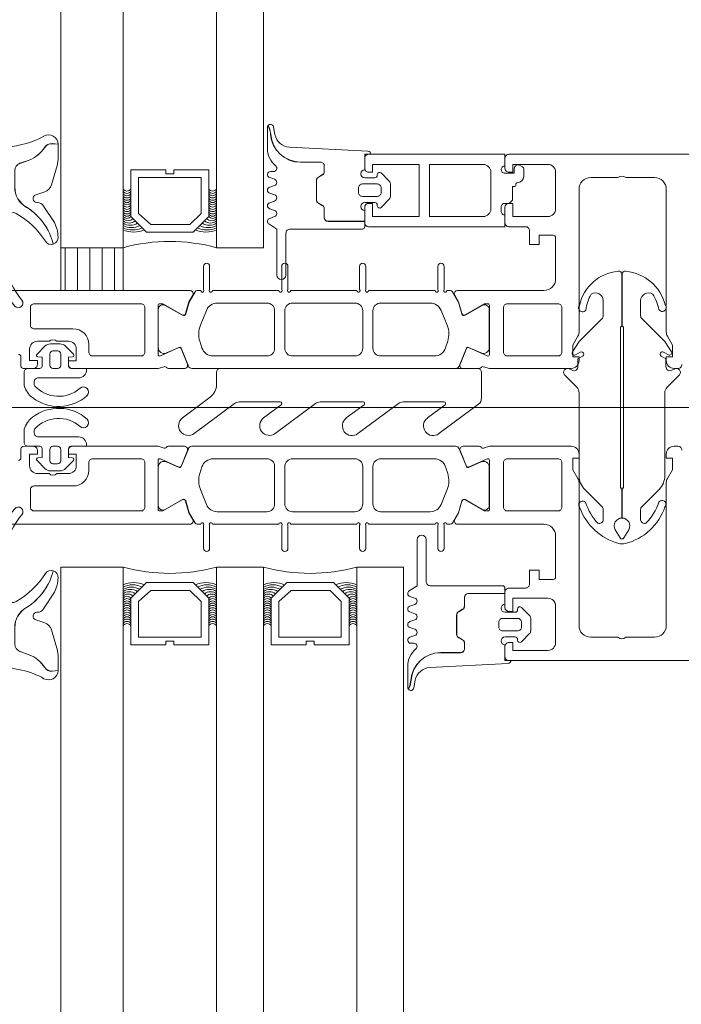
# Model space of a CAD drawing. Header units: millimetres. Extents: x 144573 to 336993, y 74252 to 247042.
# Tile 67 of 256: x 146743 to 146828, y 186154 to 186280. Entities that reach past the tile are written whole.
import ezdxf

# ---------------------------------------------------------------- set-up
doc = ezdxf.new("R2010")
doc.units = ezdxf.units.MM
doc.layers.add('FASÁDA DETAILNÍ', color=255, linetype='Continuous', lineweight=0)
pattern_1 = [(270, (214136.837, 175930.8375), (1.5875, -8e-16), [])]

# ---------------------------------------------------------------- blocks, each defined once
blk = doc.blocks.new('284336')
for points in [[(-0.41, 0), (-0.41, -2, 0.990243), (-0.4, -3.02), (0.9, -3.02, 0.414214), (1.21, -2.71), (1.21, -2.61, -0.668123), (1.71, -2.4), (2.75, -3.45, -0.199004), (2.89, -3.79), (2.89, -5.43, -0.199038), (2.75, -5.77), (1.71, -6.82, -0.668191), (1.21, -6.61), (1.21, -6.51, 0.414214), (0.9, -6.2), (-0.4, -6.2, 0.990269), (-0.41, -7.22), (-0.41, -8.6), (-5.1, -8.6, -0.414215), (-5.59, -8.11), (-5.59, -7, 0.267949), (-5.84, -6.56), (-6.34, -6.27, -0.267949), (-6.59, -5.84), (-6.59, -3.38, -0.267949), (-6.34, -2.95), (-5.84, -2.66, 0.267949), (-5.59, -2.22), (-5.59, -1.51, 0.414214), (-6.1, -1), (-8.66, -1, -0.393156), (-12.46, 2.53, 0.067572), (-12.67, 3.43), (-12.8, 3.7, -0.637545), (-12.12, 3.53), (-11.92, 2.53, 0.344315), (-10.06, 0.91), (0, 0.38, -0.406913), (0.39, 0), (-0.41, 0)], [(-0.7, -9.6), (-10, -9.6, 0.414511), (-10.51, -10.11), (-10.51, -15.51, -1), (-11.69, -15.51), (-11.69, -9.6), (-12.69, -8.95, -0.668884), (-12.6, -8.23), (-11.99, -8.01, 0.766384), (-11.99, -7.21), (-12.6, -6.99, -0.76831), (-12.6, -6.23), (-11.99, -6.01, 0.766384), (-11.99, -5.21), (-12.6, -4.99, -0.76831), (-12.6, -4.23), (-11.99, -4.01, 0.766384), (-11.99, -3.21), (-12.6, -2.99, -0.877523), (-12.5, -2.22), (-12.1, -2.22, 0.698129), (-11.83, -1.5, -0.220231), (-12.89, 0.78), (-12.89, 3.45, -0.157143), (-12.82, 3.68), (-12.69, 3.42, -0.067482), (-12.48, 2.53, 0.393136), (-8.66, -1.02), (-6.1, -1.02, -0.414214), (-5.61, -1.51), (-5.61, -2.22, -0.267949), (-5.85, -2.65), (-6.35, -2.93, 0.267949), (-6.61, -3.38), (-6.61, -5.84, 0.267949), (-6.35, -6.29), (-5.85, -6.57, -0.267949), (-5.61, -7), (-5.61, -8.11, 0.414215), (-5.1, -8.62), (-0.41, -8.62), (-0.41, -9.31, -0.414212), (-0.7, -9.6)], [(1.7, -4.31, 0.414235), (1.2, -3.81), (-0.7, -3.81, 0.414214), (-1.2, -4.31), (-1.2, -4.91, 0.414214), (-0.7, -5.41), (1.2, -5.41, 0.414235), (1.7, -4.91), (1.7, -4.31)]]:
    blk.add_lwpolyline(points, format="xyb", close=True)
blk = doc.blocks.new('nesystémový nástavec 18')
for p, q in [((-17.5, 9.3), (-15.36, 9.3)), ((-15.36, 9.3), (0, 9.3)), ((0, 9.3), (0, 7.8)), ((-18, 6.8), (-18, 8.8)), ((-11, 8), (-17, 8)), ((-17, 8), (-17, 6.3)), ((-11, 1.3), (-11, 8)), ((-2.8, 8), (-9.7, 8)), ((-9.7, 1.3), (-9.7, 8)), ((-1.8, 2.3), (-1.8, 7)), ((-0.5, 7.3), (-0.5, 6.8)), ((-17, 6.3), (-17.5, 6.3)), ((0, 6.3), (0.55, 6.3)), ((0.55, 6.3), (0.95, 5.9)), ((0.95, 5.9), (0.95, 4.8)), ((0.95, 4.8), (0.95, 4.14)), ((0.95, 4.14), (1.2, 4.14)), ((1.4, 3.94), (1.4, 3.84)), ((1.6, 3.64), (1.6, 3.64)), ((2.4, 2.84), (2.4, 1.89)), ((-18, 0.5), (-18, 1.8)), ((-17.5, 2.3), (-17, 2.3)), ((-17, 2.3), (-17, 1.3)), ((-17, 1.3), (-11, 1.3)), ((-9.7, 1.3), (-2.8, 1.3)), ((-0.4, 2.23), (-0.5, 2.04)), ((-0.5, 2.04), (-0.5, 2)), ((1.2, 2.44), (0, 2.44)), ((0, 1.5), (0, 0)), ((1.2, 1.85), (1.2, 2.44)), ((1.8, 1.37), (1.7, 1.35)), ((2.25, 1.63), (1.8, 1.37)), ((-1.8, 0), (-17.5, 0)), ((0, 0), (-1.8, 0))]:
    blk.add_line(p, q)
for centre, radius, start, end in [((-17.5, 8.8), 0.5, 90, 180), ((-15.36, 9.8), 0.5, 270, 270.084), ((-2.8, 7), 1, 0, 90), ((0, 7.3), 0.5, 89.9955, 180.0071), ((-17.5, 6.8), 0.5, 180.0012, 269.9988), ((0, 6.8), 0.5, 179.9949, 270.006), ((0.75, 4.8), 0.2, 359.9656, 0.0344), ((1.2, 3.94), 0.2, 359.9707, 90.0249), ((1.6, 3.84), 0.2, 179.9737, 270.035), ((1.6, 2.84), 0.8, 0.0065, 89.9919), ((-17.5, 1.8), 0.5, 89.999, 180.0002), ((-2.8, 2.3), 1, 270, 0), ((0, 2), 0.5, 179.9716, 270.0327), ((0, 1.94), 0.5, 89.9975, 144.0007), ((1.7, 1.85), 0.5, 179.9991, 270), ((2.1, 1.89), 0.3, 299.9815, 0.0183), ((-17.5, 0.5), 0.5, 180, 270)]:
    blk.add_arc(centre, radius, start, end)
blk = doc.blocks.new('284325')
for points in [[(0.84, -5.23, -0.560316), (0.94, -4.73), (1.94, -4.36, 0.3153), (2.14, -4.08), (2.14, -1.89, 0.451558), (1.8, -1.59), (0.9, -1.7, -0.399586), (0.57, -1.46), (0.3, -0.07, -0.415977), (0.53, 0.29, 0.024107), (6.15, 1.24, 0.076636), (8.99, 2.34, -0.577615), (10.79, 1.3), (10.02, 1.37, 0.283171), (9.08, 0.9, -0.168429), (7.07, -0.74), (5.9, -1.16, 0.315302), (5.24, -2.1), (5.24, -4.21, 0.269719), (6.76, -6.82, -0.194797), (10.18, -11.53, -0.342663), (9.17, -11.17, 0.119207), (5.43, -7.59, 0.578571), (3.63, -8.62), (3.63, -11.77, 0.176415), (6.16, -18.72, -1), (5.24, -19.49, -0.176415), (2.43, -11.77), (2.43, -8.89, 0.208286), (0.84, -5.23)], [(8.95, -6.65), (10.32, -8.78, -0.134555), (10.79, -10.63, -0.339795), (10.19, -11.53, 0.194788), (6.76, -6.81, -0.269736), (5.25, -4.21), (5.25, -2.1, -0.315302), (5.9, -1.17), (7.07, -0.74, 0.168429), (9.09, 0.89, -0.283167), (10.01, 1.36), (10.79, 1.29), (10.79, -0.74, -0.070852), (10.71, -1.3), (9.95, -3.93, -0.241839), (9.08, -4.83), (7.93, -5.22, 0.836024), (8.08, -6.19), (8.11, -6.19, -0.255349), (8.95, -6.65)]]:
    blk.add_lwpolyline(points, format="xyb", close=True)
blk = doc.blocks.new('244748_a')
blk.add_lwpolyline([(8.32, -1.69, 0.082248), (6.34, -0.9, -1.09695), (6.94, -0.1, -0.315353), (11.26, -5.15, -0.480529), (10.87, -5.64), (4.27, -5.64), (4.08, -5.45), (-16.53, -5.45), (-16.72, -5.64), (-20.43, -5.64, 0.574019), (-21.93, -4.78), (-22.99, -5.4, 0.524827), (-22.99, -5.9), (-21.93, -6.52, 0.574021), (-20.43, -5.66), (-16.72, -5.66), (-16.53, -5.85), (4.08, -5.85), (4.27, -5.66), (10.87, -5.66, -0.480529), (11.26, -6.15, -0.326229), (6.88, -11.09, -1.09695), (6.28, -10.3, 0.081457), (8.32, -9.61, 0.599203), (7.48, -8.05), (5.52, -8.05, 0.198965), (5.17, -8.2), (2.22, -11.15), (0.93, -12.01, -0.738038), (0.51, -11.62), (0.87, -11, 1), (0.35, -10.7), (0, -11.3), (-0.98, -11.3, 0.619205), (-1.45, -12.06), (-1.28, -12.43, -0.808139), (-2.04, -13.04), (-3.63, -11.44, 0.198906), (-4.34, -11.15), (-14.99, -11.15, -0.198936), (-16.76, -10.42), (-18.98, -8.2, 0.198942), (-19.33, -8.05), (-20.67, -8.05, 0.500217), (-21.09, -8.73, 0.122037), (-18.5, -10.27, -1.093735), (-19.1, -11.07, -0.240768), (-23.7, -6.07, -0.106226), (-23.7, -5.23, -0.256232), (-19, -0.13, -1.093735), (-18.4, -0.92, 0.116856), (-21.09, -2.57, 0.500217), (-20.67, -3.25), (-19.33, -3.25, 0.198942), (-18.98, -3.1), (-16.75, -0.88, -0.198936), (-14.99, -0.15), (-4.34, -0.15, 0.198907), (-3.63, 0.14), (-2.04, 1.74, -0.808139), (-1.28, 1.13), (-1.45, 0.76, 0.619205), (-0.98, 0), (0, 0), (0.35, -0.6, 1), (0.87, -0.3), (0.51, 0.32, -0.738038), (0.93, 0.71), (2.22, -0.15), (5.17, -3.1, 0.198965), (5.52, -3.25), (7.48, -3.25, 0.599203)], format="xyb", close=True)
blk = doc.blocks.new('288126')
for points in [[(-16.5, 0), (16.5, 0)], [(-17, -2.08), (-17, -0.5)], [(17, -0.5), (17, -3.8)], [(-21.36, -6.34), (-17.8, -3.69)], [(-14.71, -4.5), (-19.87, -8.34)], [(-8.83, -4.3), (-14.11, -4.3)], [(-10.96, -6.34), (-8.71, -4.66)], [(-4.31, -4.5), (-9.47, -8.34)], [(1.81, -4.3), (-3.71, -4.3)], [(-0.35, -6.36), (1.93, -4.66)], [(6.33, -4.5), (1.14, -8.37)], [(12.21, -4.3), (6.93, -4.3)], [(10.05, -6.36), (12.33, -4.66)], [(16.6, -4.6), (11.54, -8.37)]]:
    blk.add_lwpolyline(points)
for centre, radius, start, end in [((16.5, -0.5), 0.5, 0, 90), ((-16.5, -0.5), 0.5, 90, 180), ((16, -3.8), 1, 306.7059, 0), ((-20.61, -7.34), 1.25, 126.7059, 306.7059), ((-10.21, -7.34), 1.25, 126.7059, 306.7059), ((0.4, -7.37), 1.25, 126.7059, 306.7059), ((10.8, -7.37), 1.25, 126.7059, 306.7059)]:
    blk.add_arc(centre, radius, start, end)
at = {"extrusion": (0, 0, -1)}
for centre, radius, start, end in [((19, -2.08), 2, 180, 233.2941), ((14.11, -5.3), 1, 53.2941, 90), ((8.83, -4.5), 0.2, 90, 233.2941), ((3.71, -5.3), 1, 53.2941, 90), ((-1.81, -4.5), 0.2, 90, 233.2941), ((-6.93, -5.3), 1, 53.2941, 90), ((-12.21, -4.5), 0.2, 90, 233.2941)]:
    blk.add_arc(centre, radius, start, end, dxfattribs=at)
blk = doc.blocks.new('246426')
for points in [[(-1.84, 0.64), (-2.86, -0.38, 0.198926), (-3.15, -1.09), (-3.15, -2.31, 0.198926), (-2.86, -3.02), (-1.84, -4.04, 0.637051), (-1.5, -3.92), (-1.45, -3.4), (-0.3, -3.4, -0.41484), (0, -3.7), (0, -5.19, 0.414232), (0.5, -5.69), (2.14, -5.69, 0.071862), (2.2, -5.68, 0.157876), (3.73, -4.64, 0.360336), (3.48, 2.39, 0.964062), (2.54, 1.48, -0.403385), (2.25, -4.34, -0.190964), (2.11, -4.39), (1.7, -4.39, -0.414214), (1.2, -3.89), (1.2, 1.31, 0.414201), (0.2, 2.31), (0, 2.31), (0, 0.3, -0.414214), (-0.3, 0), (-1.45, 0), (-1.5, 0.52, 0.637051), (-1.84, 0.64)], [(-2.25, -1.4, -0.414214), (-1.85, -1), (-0.4, -1, -0.414214), (0, -1.4), (0, -2, -0.414214), (-0.4, -2.4), (-1.85, -2.4, -0.414214), (-2.25, -2), (-2.25, -1.4)]]:
    blk.add_lwpolyline(points, format="xyb", close=True)

msp = doc.modelspace()

# ---------------------------------------------------------------- hatches: boundary and pattern name
at = {"layer": 'FASÁDA DETAILNÍ'}
h = msp.add_hatch(dxfattribs=at)
h.set_pattern_fill('ANSI31', color=256, scale=0.5, angle=585)
h.set_pattern_definition(pattern_1)
h.paths.add_polyline_path([(146756.48, 186245.259), (146756.48, 186250.759), (146748.48, 186250.759), (146748.48, 186245.259)])
h = msp.add_hatch(dxfattribs=at)
h.set_pattern_fill('ANSI31', color=256, scale=0.5, angle=585)
h.set_pattern_definition(pattern_1)
h.paths.add_polyline_path([(146756.48, 186245.259), (146756.48, 186250.759), (146748.48, 186250.759), (146748.48, 186245.259)])

# ---------------------------------------------------------------- linework, layer by layer
for p, q in [((146748.48, 186250.759), (146748.48, 186659.759)), ((146748.48, 186250.759), (146748.48, 186659.759)), ((146756.48, 186659.759), (146756.48, 186250.759)), ((146756.48, 186659.759), (146756.48, 186250.759)), ((146768.48, 186250.759), (146768.48, 186659.759)), ((146768.48, 186250.759), (146768.48, 186659.759)), ((146774.48, 186659.759), (146774.48, 186250.759)), ((146774.48, 186659.759), (146774.48, 186250.759)), ((146756.48, 186250.759), (146748.48, 186250.759)), ((146756.48, 186250.759), (146748.48, 186250.759)), ((146774.48, 186250.759), (146768.48, 186250.759)), ((146774.48, 186250.759), (146768.48, 186250.759)), ((147025.604, 186230.259), (146699.912, 186230.259)), ((147025.604, 186230.259), (146699.912, 186230.259)), ((146748.48, 186209.759), (146756.48, 186209.759)), ((146748.48, 186209.759), (146756.48, 186209.759)), ((146748.48, 185866.764), (146748.48, 186209.759)), ((146756.48, 186209.759), (146756.48, 185866.764)), ((146768.48, 186209.759), (146774.48, 186209.759)), ((146768.48, 186209.759), (146774.48, 186209.759)), ((146768.48, 185866.764), (146768.48, 186209.759)), ((146774.48, 186209.759), (146774.48, 185866.764)), ((146786.48, 186209.759), (146792.48, 186209.759)), ((146786.48, 186209.759), (146792.48, 186209.759)), ((146786.48, 185866.764), (146786.48, 186209.759)), ((146792.48, 186209.759), (146792.48, 185866.764))]:
    msp.add_line(p, q, dxfattribs=at)
for points in [[(146954.48, 186262.759), (146805.98, 186262.759, 0.4142136), (146805.48, 186262.259), (146805.48, 186260.959, 0.4142197), (146805.98, 186260.459), (146806.48, 186260.459), (146806.48, 186261.459), (146810.98, 186261.459, -0.4142136), (146811.98, 186260.459), (146811.98, 186255.759, -0.4142136), (146810.98, 186254.759), (146806.48, 186254.759), (146806.48, 186256.459), (146805.98, 186256.459, 0.4142012), (146805.48, 186255.959), (146805.48, 186253.959, 0.4142136), (146805.98, 186253.459), (146808.123, 186253.459, -0.4142136), (146808.623, 186252.959), (146808.623, 186251.159), (146809.874, 186251.159), (146809.874, 186252.359), (146811.68, 186252.359, -0.4142136), (146811.98, 186252.059), (146811.98, 186246.76, -0.4141667), (146810.48, 186245.26), (146803.482, 186245.259), (146799.382, 186245.259, 0.5773503), (146799.036, 186244.659), (146799.534, 186243.796), (146799.962, 186242.304, 0.4887011), (146800.401, 186242.127), (146802.867, 186243.559), (146803.287, 186243.559, -0.4325656), (146803.482, 186243.359), (146803.482, 186237.054, -0.5483974), (146803.201, 186236.868), (146800.817, 186237.937, 0.4253361), (146800.55, 186237.829), (146799.733, 186235.806, 0.5315629), (146800.104, 186235.256), (146802.168, 186235.256, 0.2313061), (146802.405, 186235.372, -0.3061853), (146802.725, 186235.476), (146803.482, 186235.259), (146813.986, 186235.259, 0.4142136), (146814.986, 186236.259), (146814.986, 186236.759), (146814.186, 186236.759), (146814.186, 186238.259), (146814.846, 186239.402, 0.1316504), (146814.98, 186239.902), (146814.98, 186258.267, -0.4142136), (146816.48, 186259.767), (146819.981, 186259.767, -0.3999851), (146820.981, 186259.767), (146824.68, 186259.767, -0.4142136), (146826.18, 186258.267), (146826.18, 186239.902, 0.1316504), (146826.314, 186239.402), (146826.974, 186238.259), (146826.974, 186236.759), (146826.174, 186236.759), (146826.174, 186236.259, 0.4142136), (146827.174, 186235.259), (146827.68, 186235.259, 0.4142136), (146828.18, 186235.759)], [(146954.48, 186262.759), (146805.98, 186262.759, 0.4142136), (146805.48, 186262.259), (146805.48, 186260.959, 0.4142197), (146805.98, 186260.459), (146806.48, 186260.459), (146806.48, 186261.459), (146810.98, 186261.459, -0.4142136), (146811.98, 186260.459), (146811.98, 186255.759, -0.4142136), (146810.98, 186254.759), (146806.48, 186254.759), (146806.48, 186256.459), (146805.98, 186256.459, 0.4142012), (146805.48, 186255.959), (146805.48, 186253.959, 0.4142136), (146805.98, 186253.459), (146808.123, 186253.459, -0.4142136), (146808.623, 186252.959), (146808.623, 186251.159), (146809.874, 186251.159), (146809.874, 186252.359), (146811.68, 186252.359, -0.4142136), (146811.98, 186252.059), (146811.98, 186246.76, -0.4141667), (146810.48, 186245.26), (146803.482, 186245.259), (146799.382, 186245.259, 0.5773503), (146799.036, 186244.659), (146799.534, 186243.796), (146799.962, 186242.304, 0.4887011), (146800.401, 186242.127), (146802.867, 186243.559), (146803.287, 186243.559, -0.4325656), (146803.482, 186243.359), (146803.482, 186237.054, -0.5483974), (146803.201, 186236.868), (146800.817, 186237.937, 0.4253361), (146800.55, 186237.829), (146799.733, 186235.806, 0.5315629), (146800.104, 186235.256), (146802.168, 186235.256, 0.2313061), (146802.405, 186235.372, -0.3061853), (146802.725, 186235.476), (146803.482, 186235.259), (146813.986, 186235.259, 0.4142136), (146814.986, 186236.259), (146814.986, 186236.759), (146814.186, 186236.759), (146814.186, 186238.259), (146814.846, 186239.402, 0.1316504), (146814.98, 186239.902), (146814.98, 186258.267, -0.4142136), (146816.48, 186259.767), (146819.981, 186259.767, -0.3999851), (146820.981, 186259.767), (146824.68, 186259.767, -0.4142136), (146826.18, 186258.267), (146826.18, 186239.902, 0.1316504), (146826.314, 186239.402), (146826.974, 186238.259), (146826.974, 186236.759), (146826.174, 186236.759), (146826.174, 186236.259, 0.4142136), (146827.174, 186235.259), (146827.68, 186235.259, 0.4142136), (146828.18, 186235.759)], [(146732.68, 186245.259), (146760.98, 186245.259), (146765.08, 186245.259, -0.5773503), (146765.427, 186244.659), (146764.928, 186243.796), (146764.5, 186242.304, -0.4887011), (146764.061, 186242.127), (146761.596, 186243.559), (146761.175, 186243.559, 0.4325656), (146760.98, 186243.359), (146760.98, 186237.054, 0.5483974), (146761.262, 186236.868), (146763.646, 186237.937, -0.4253361), (146763.913, 186237.829), (146764.729, 186235.806, -0.5315625), (146764.358, 186235.256), (146762.294, 186235.256, -0.2313061), (146762.057, 186235.372, 0.3061853), (146761.738, 186235.476), (146760.98, 186235.259), (146760.98, 186235.259), (146749.98, 186235.259, -0.4144257), (146749.48, 186235.759), (146749.48, 186236.252), (146750.48, 186236.252), (146750.48, 186237.752, 0.4142136), (146749.48, 186238.752), (146747.98, 186238.752, 0.3999851), (146746.98, 186238.752), (146745.48, 186238.752, 0.4142136), (146744.48, 186237.752), (146744.48, 186236.259), (146745.48, 186236.259), (146745.48, 186235.759, -0.4144559), (146744.98, 186235.259), (146743.68, 186235.26, -0.4139712), (146743.38, 186235.56), (146743.38, 186236.758, 0.4142136), (146743.08, 186237.058)], [(146732.68, 186245.259), (146760.98, 186245.259), (146765.08, 186245.259, -0.5773503), (146765.427, 186244.659), (146764.928, 186243.796), (146764.5, 186242.304, -0.4887011), (146764.061, 186242.127), (146761.596, 186243.559), (146761.175, 186243.559, 0.4325656), (146760.98, 186243.359), (146760.98, 186237.054, 0.5483974), (146761.262, 186236.868), (146763.646, 186237.937, -0.4253361), (146763.913, 186237.829), (146764.729, 186235.806, -0.5315625), (146764.358, 186235.256), (146762.294, 186235.256, -0.2313061), (146762.057, 186235.372, 0.3061853), (146761.738, 186235.476), (146760.98, 186235.259), (146760.98, 186235.259), (146749.98, 186235.259, -0.4144257), (146749.48, 186235.759), (146749.48, 186236.252), (146750.48, 186236.252), (146750.48, 186237.752, 0.4142136), (146749.48, 186238.752), (146747.98, 186238.752, 0.3999851), (146746.98, 186238.752), (146745.48, 186238.752, 0.4142136), (146744.48, 186237.752), (146744.48, 186236.259), (146745.48, 186236.259), (146745.48, 186235.759, -0.4144559), (146744.98, 186235.259), (146743.68, 186235.26, -0.4139712), (146743.38, 186235.56), (146743.38, 186236.758, 0.4142136), (146743.08, 186237.058)], [(146732.68, 186215.259), (146760.98, 186215.259), (146765.08, 186215.258, 0.5773503), (146765.427, 186215.858), (146764.928, 186216.722), (146764.5, 186218.214, 0.4887011), (146764.061, 186218.39), (146761.596, 186216.959), (146761.175, 186216.959, -0.4325656), (146760.98, 186217.159), (146760.98, 186223.463, -0.5483974), (146761.262, 186223.649), (146763.646, 186222.58, 0.4253361), (146763.913, 186222.688), (146764.729, 186224.711, 0.5315625), (146764.358, 186225.261), (146762.294, 186225.261, 0.2313061), (146762.057, 186225.145, -0.3061853), (146761.738, 186225.041), (146760.98, 186225.259), (146760.98, 186225.259), (146749.98, 186225.259, 0.4144257), (146749.48, 186224.759), (146749.48, 186224.265), (146750.48, 186224.265), (146750.48, 186222.765, -0.4142136), (146749.48, 186221.765), (146747.98, 186221.765, -0.3999851), (146746.98, 186221.765), (146745.48, 186221.765, -0.4142136), (146744.48, 186222.765), (146744.48, 186224.259), (146745.48, 186224.259), (146745.48, 186224.759, 0.4144559), (146744.98, 186225.259), (146743.68, 186225.257, 0.4139712), (146743.38, 186224.957), (146743.38, 186223.759, -0.4142136), (146743.08, 186223.459)], [(146732.68, 186215.259), (146760.98, 186215.259), (146765.08, 186215.258, 0.5773503), (146765.427, 186215.858), (146764.928, 186216.722), (146764.5, 186218.214, 0.4887011), (146764.061, 186218.39), (146761.596, 186216.959), (146761.175, 186216.959, -0.4325656), (146760.98, 186217.159), (146760.98, 186223.463, -0.5483974), (146761.262, 186223.649), (146763.646, 186222.58, 0.4253361), (146763.913, 186222.688), (146764.729, 186224.711, 0.5315625), (146764.358, 186225.261), (146762.294, 186225.261, 0.2313061), (146762.057, 186225.145, -0.3061853), (146761.738, 186225.041), (146760.98, 186225.259), (146760.98, 186225.259), (146749.98, 186225.259, 0.4144257), (146749.48, 186224.759), (146749.48, 186224.265), (146750.48, 186224.265), (146750.48, 186222.765, -0.4142136), (146749.48, 186221.765), (146747.98, 186221.765, -0.3999851), (146746.98, 186221.765), (146745.48, 186221.765, -0.4142136), (146744.48, 186222.765), (146744.48, 186224.259), (146745.48, 186224.259), (146745.48, 186224.759, 0.4144559), (146744.98, 186225.259), (146743.68, 186225.257, 0.4139712), (146743.38, 186224.957), (146743.38, 186223.759, -0.4142136), (146743.08, 186223.459)], [(146954.48, 186197.759), (146805.98, 186197.759, -0.4142136), (146805.48, 186198.259), (146805.48, 186199.559, -0.4142197), (146805.98, 186200.059), (146806.48, 186200.059), (146806.48, 186199.059), (146810.98, 186199.059, 0.4142136), (146811.98, 186200.059), (146811.98, 186204.759, 0.4142136), (146810.98, 186205.759), (146806.48, 186205.759), (146806.48, 186204.059), (146805.98, 186204.059, -0.4142012), (146805.48, 186204.559), (146805.48, 186206.559, -0.4142136), (146805.98, 186207.059), (146808.123, 186207.059, 0.4142136), (146808.623, 186207.559), (146808.623, 186209.359), (146809.874, 186209.359), (146809.874, 186208.159), (146811.68, 186208.159, 0.4142136), (146811.98, 186208.459), (146811.98, 186213.757, 0.4141667), (146810.48, 186215.257), (146803.482, 186215.259), (146799.382, 186215.258, -0.5773503), (146799.036, 186215.858), (146799.534, 186216.722), (146799.962, 186218.214, -0.4887011), (146800.401, 186218.39), (146802.867, 186216.959), (146803.287, 186216.959, 0.4325656), (146803.482, 186217.159), (146803.482, 186223.463, 0.5483974), (146803.201, 186223.649), (146800.817, 186222.58, -0.4253361), (146800.55, 186222.688), (146799.733, 186224.711, -0.5315629), (146800.104, 186225.261), (146802.168, 186225.261, -0.2313061), (146802.405, 186225.145, 0.3061853), (146802.725, 186225.041), (146803.482, 186225.259), (146813.986, 186225.259, -0.4142136), (146814.986, 186224.259), (146814.986, 186223.759), (146814.186, 186223.759), (146814.186, 186222.259), (146814.846, 186221.115, -0.1316504), (146814.98, 186220.615), (146814.98, 186202.25, 0.4142136), (146816.48, 186200.75), (146819.981, 186200.75, 0.3999851), (146820.981, 186200.75), (146824.68, 186200.75, 0.4142136), (146826.18, 186202.25), (146826.18, 186220.615, -0.1316504), (146826.314, 186221.115), (146826.974, 186222.259), (146826.974, 186223.759), (146826.174, 186223.759), (146826.174, 186224.259, -0.4142136), (146827.174, 186225.259), (146827.68, 186225.259, -0.4142136), (146828.18, 186224.759)], [(146954.48, 186197.759), (146805.98, 186197.759, -0.4142136), (146805.48, 186198.259), (146805.48, 186199.559, -0.4142197), (146805.98, 186200.059), (146806.48, 186200.059), (146806.48, 186199.059), (146810.98, 186199.059, 0.4142136), (146811.98, 186200.059), (146811.98, 186204.759, 0.4142136), (146810.98, 186205.759), (146806.48, 186205.759), (146806.48, 186204.059), (146805.98, 186204.059, -0.4142012), (146805.48, 186204.559), (146805.48, 186206.559, -0.4142136), (146805.98, 186207.059), (146808.123, 186207.059, 0.4142136), (146808.623, 186207.559), (146808.623, 186209.359), (146809.874, 186209.359), (146809.874, 186208.159), (146811.68, 186208.159, 0.4142136), (146811.98, 186208.459), (146811.98, 186213.757, 0.4141667), (146810.48, 186215.257), (146803.482, 186215.259), (146799.382, 186215.258, -0.5773503), (146799.036, 186215.858), (146799.534, 186216.722), (146799.962, 186218.214, -0.4887011), (146800.401, 186218.39), (146802.867, 186216.959), (146803.287, 186216.959, 0.4325656), (146803.482, 186217.159), (146803.482, 186223.463, 0.5483974), (146803.201, 186223.649), (146800.817, 186222.58, -0.4253361), (146800.55, 186222.688), (146799.733, 186224.711, -0.5315629), (146800.104, 186225.261), (146802.168, 186225.261, -0.2313061), (146802.405, 186225.145, 0.3061853), (146802.725, 186225.041), (146803.482, 186225.259), (146813.986, 186225.259, -0.4142136), (146814.986, 186224.259), (146814.986, 186223.759), (146814.186, 186223.759), (146814.186, 186222.259), (146814.846, 186221.115, -0.1316504), (146814.98, 186220.615), (146814.98, 186202.25, 0.4142136), (146816.48, 186200.75), (146819.981, 186200.75, 0.3999851), (146820.981, 186200.75), (146824.68, 186200.75, 0.4142136), (146826.18, 186202.25), (146826.18, 186220.615, -0.1316504), (146826.314, 186221.115), (146826.974, 186222.259), (146826.974, 186223.759), (146826.174, 186223.759), (146826.174, 186224.259, -0.4142136), (146827.174, 186225.259), (146827.68, 186225.259, -0.4142136), (146828.18, 186224.759)]]:
    msp.add_lwpolyline(points, format="xyb", dxfattribs=at)
for points in [[(146767.48, 186260.759), (146767.48, 186254.759), (146765.48, 186252.759), (146759.48, 186252.759), (146757.48, 186254.759), (146757.48, 186260.759), (146761.98, 186260.759), (146761.98, 186260.259), (146762.98, 186260.259), (146762.98, 186260.759)], [(146767.48, 186260.759), (146767.48, 186254.759), (146765.48, 186252.759), (146759.48, 186252.759), (146757.48, 186254.759), (146757.48, 186260.759), (146761.98, 186260.759), (146761.98, 186260.259), (146762.98, 186260.259), (146762.98, 186260.759)], [(146758.48, 186259.759), (146766.48, 186259.759), (146766.48, 186255.173), (146765.066, 186253.759), (146760.033, 186253.759), (146758.48, 186255.173)], [(146758.48, 186259.759), (146766.48, 186259.759), (146766.48, 186255.173), (146765.066, 186253.759), (146760.033, 186253.759), (146758.48, 186255.173)], [(146748.48, 186245.259), (146748.48, 186250.759), (146756.48, 186250.759), (146756.48, 186245.259)], [(146748.48, 186245.259), (146748.48, 186250.759), (146756.48, 186250.759), (146756.48, 186245.259)], [(146767.48, 186199.759), (146767.48, 186205.759), (146765.48, 186207.759), (146759.48, 186207.759), (146757.48, 186205.759), (146757.48, 186199.759), (146761.98, 186199.759), (146761.98, 186200.259), (146762.98, 186200.259), (146762.98, 186199.759)], [(146767.48, 186199.759), (146767.48, 186205.759), (146765.48, 186207.759), (146759.48, 186207.759), (146757.48, 186205.759), (146757.48, 186199.759), (146761.98, 186199.759), (146761.98, 186200.259), (146762.98, 186200.259), (146762.98, 186199.759)], [(146785.48, 186199.759), (146785.48, 186205.759), (146783.48, 186207.759), (146777.48, 186207.759), (146775.48, 186205.759), (146775.48, 186199.759), (146779.98, 186199.759), (146779.98, 186200.259), (146780.98, 186200.259), (146780.98, 186199.759)], [(146785.48, 186199.759), (146785.48, 186205.759), (146783.48, 186207.759), (146777.48, 186207.759), (146775.48, 186205.759), (146775.48, 186199.759), (146779.98, 186199.759), (146779.98, 186200.259), (146780.98, 186200.259), (146780.98, 186199.759)], [(146758.48, 186200.759), (146766.48, 186200.759), (146766.48, 186205.344), (146765.066, 186206.759), (146760.033, 186206.759), (146758.48, 186205.344)], [(146758.48, 186200.759), (146766.48, 186200.759), (146766.48, 186205.344), (146765.066, 186206.759), (146760.033, 186206.759), (146758.48, 186205.344)], [(146776.48, 186200.759), (146784.48, 186200.759), (146784.48, 186205.344), (146783.066, 186206.759), (146778.033, 186206.759), (146776.48, 186205.344)], [(146776.48, 186200.759), (146784.48, 186200.759), (146784.48, 186205.344), (146783.066, 186206.759), (146778.033, 186206.759), (146776.48, 186205.344)]]:
    msp.add_lwpolyline(points, close=True, dxfattribs=at)
for points in [[(146799.141, 186235.259), (146787.23, 186235.258), (146765.319, 186235.259, -0.3058367), (146764.855, 186235.572), (146763.933, 186237.859, 0.4253361), (146763.665, 186237.966), (146762.047, 186237.25, -0.5437525), (146760.99, 186237.934), (146760.99, 186242.839, -0.5781822), (146761.891, 186243.357), (146764.083, 186242.096, 0.4885049), (146764.522, 186242.273), (146764.956, 186243.787), (146765.719, 186245.108, -0.2824777), (146765.995, 186245.258), (146766.44, 186245.258, 1.4470094), (146766.79, 186245.39), (146766.79, 186248.358, -1), (146767.59, 186248.358), (146767.59, 186245.39, 1.4470094), (146767.941, 186245.258), (146776.48, 186245.258, 1.4470094), (146776.83, 186245.39), (146776.83, 186248.358, -1), (146777.63, 186248.358), (146777.63, 186245.39, 1.4470094), (146777.981, 186245.258), (146786.48, 186245.258, 1.4470094), (146786.83, 186245.39), (146786.83, 186248.358, -1), (146787.63, 186248.358), (146787.63, 186245.39, 1.4470094), (146787.981, 186245.258), (146796.52, 186245.258, 1.4470094), (146796.87, 186245.39), (146796.87, 186248.358, -1), (146797.67, 186248.358), (146797.67, 186245.39, 1.4470094), (146798.021, 186245.258), (146798.465, 186245.258, -0.2824777), (146798.741, 186245.108), (146799.504, 186243.787), (146799.938, 186242.273, 0.4885049), (146800.377, 186242.096), (146802.569, 186243.357, -0.5781822), (146803.47, 186242.839), (146803.47, 186237.934, -0.5437525), (146802.413, 186237.25), (146800.795, 186237.966, 0.4253361), (146800.528, 186237.859), (146799.605, 186235.572, -0.3058367), (146799.141, 186235.259)], [(146799.141, 186235.259), (146787.23, 186235.258), (146765.319, 186235.259, -0.3058367), (146764.855, 186235.572), (146763.933, 186237.859, 0.4253361), (146763.665, 186237.966), (146762.047, 186237.25, -0.5437525), (146760.99, 186237.934), (146760.99, 186242.839, -0.5781822), (146761.891, 186243.357), (146764.083, 186242.096, 0.4885049), (146764.522, 186242.273), (146764.956, 186243.787), (146765.719, 186245.108, -0.2824777), (146765.995, 186245.258), (146766.44, 186245.258, 1.4470094), (146766.79, 186245.39), (146766.79, 186248.358, -1), (146767.59, 186248.358), (146767.59, 186245.39, 1.4470094), (146767.941, 186245.258), (146776.48, 186245.258, 1.4470094), (146776.83, 186245.39), (146776.83, 186248.358, -1), (146777.63, 186248.358), (146777.63, 186245.39, 1.4470094), (146777.981, 186245.258), (146786.48, 186245.258, 1.4470094), (146786.83, 186245.39), (146786.83, 186248.358, -1), (146787.63, 186248.358), (146787.63, 186245.39, 1.4470094), (146787.981, 186245.258), (146796.52, 186245.258, 1.4470094), (146796.87, 186245.39), (146796.87, 186248.358, -1), (146797.67, 186248.358), (146797.67, 186245.39, 1.4470094), (146798.021, 186245.258), (146798.465, 186245.258, -0.2824777), (146798.741, 186245.108), (146799.504, 186243.787), (146799.938, 186242.273, 0.4885049), (146800.377, 186242.096), (146802.569, 186243.357, -0.5781822), (146803.47, 186242.839), (146803.47, 186237.934, -0.5437525), (146802.413, 186237.25), (146800.795, 186237.966, 0.4253361), (146800.528, 186237.859), (146799.605, 186235.572, -0.3058367), (146799.141, 186235.259)], [(146758.78, 186243.559), (146745.08, 186243.559, 0.4142136), (146744.58, 186243.059), (146744.58, 186240.852, 0.4142136), (146745.08, 186240.352), (146750.05, 186240.352, -0.4111388), (146752.08, 186238.352), (146752.08, 186237.359, 0.4142136), (146752.58, 186236.859), (146758.78, 186236.859, 0.4142136), (146759.28, 186237.359), (146759.28, 186243.059, 0.4142136), (146758.78, 186243.559)], [(146758.78, 186243.559), (146745.08, 186243.559, 0.4142136), (146744.58, 186243.059), (146744.58, 186240.852, 0.4142136), (146745.08, 186240.352), (146750.05, 186240.352, -0.4111388), (146752.08, 186238.352), (146752.08, 186237.359, 0.4142136), (146752.58, 186236.859), (146758.78, 186236.859, 0.4142136), (146759.28, 186237.359), (146759.28, 186243.059, 0.4142136), (146758.78, 186243.559)], [(146768.03, 186236.858), (146774.93, 186236.858, 0.4142178), (146775.93, 186237.858), (146775.93, 186242.658, 0.4142178), (146774.93, 186243.658), (146768.568, 186243.658, 0.305619), (146767.177, 186242.72), (146766.399, 186240.796, 0.1764286), (146766.327, 186238.744), (146766.603, 186237.894, 0.3249157), (146768.03, 186236.858)], [(146768.03, 186236.858), (146774.93, 186236.858, 0.4142178), (146775.93, 186237.858), (146775.93, 186242.658, 0.4142178), (146774.93, 186243.658), (146768.568, 186243.658, 0.305619), (146767.177, 186242.72), (146766.399, 186240.796, 0.1764286), (146766.327, 186238.744), (146766.603, 186237.894, 0.3249157), (146768.03, 186236.858)], [(146778.23, 186236.858), (146786.23, 186236.858, 0.4142136), (146787.23, 186237.858), (146787.23, 186242.658, 0.4142136), (146786.23, 186243.658), (146778.23, 186243.658, 0.4142136), (146777.23, 186242.658), (146777.23, 186237.858, 0.4142136), (146778.23, 186236.858)], [(146778.23, 186236.858), (146786.23, 186236.858, 0.4142136), (146787.23, 186237.858), (146787.23, 186242.658, 0.4142136), (146786.23, 186243.658), (146778.23, 186243.658, 0.4142136), (146777.23, 186242.658), (146777.23, 186237.858, 0.4142136), (146778.23, 186236.858)], [(146789.53, 186236.858), (146796.43, 186236.858, 0.3249157), (146797.857, 186237.894), (146798.133, 186238.744, 0.1764286), (146798.061, 186240.796), (146797.283, 186242.72, 0.305619), (146795.892, 186243.658), (146789.53, 186243.658, 0.4142178), (146788.53, 186242.658), (146788.53, 186237.858, 0.4142178), (146789.53, 186236.858)], [(146789.53, 186236.858), (146796.43, 186236.858, 0.3249157), (146797.857, 186237.894), (146798.133, 186238.744, 0.1764286), (146798.061, 186240.796), (146797.283, 186242.72, 0.305619), (146795.892, 186243.658), (146789.53, 186243.658, 0.4142178), (146788.53, 186242.658), (146788.53, 186237.858, 0.4142178), (146789.53, 186236.858)], [(146812.78, 186237.359, -0.4142136), (146812.28, 186236.859), (146805.78, 186236.859, -0.4142136), (146805.28, 186237.359), (146805.28, 186243.059, -0.4142136), (146805.78, 186243.559), (146812.28, 186243.559, -0.4142136), (146812.78, 186243.059), (146812.78, 186237.359)], [(146812.78, 186237.359, -0.4142136), (146812.28, 186236.859), (146805.78, 186236.859, -0.4142136), (146805.28, 186237.359), (146805.28, 186243.059, -0.4142136), (146805.78, 186243.559), (146812.28, 186243.559, -0.4142136), (146812.78, 186243.059), (146812.78, 186237.359)], [(146799.141, 186225.259), (146787.23, 186225.259), (146765.319, 186225.259, 0.3058367), (146764.855, 186224.946), (146763.933, 186222.659, -0.4253361), (146763.665, 186222.551), (146762.047, 186223.267, 0.5437525), (146760.99, 186222.583), (146760.99, 186217.679, 0.5781822), (146761.891, 186217.16), (146764.083, 186218.421, -0.4885049), (146764.522, 186218.244), (146764.956, 186216.73), (146765.719, 186215.409, 0.2824777), (146765.995, 186215.259), (146766.44, 186215.259, -1.4470094), (146766.79, 186215.127), (146766.79, 186212.159, 1), (146767.59, 186212.159), (146767.59, 186215.127, -1.4470094), (146767.941, 186215.26), (146776.48, 186215.259, -1.4470094), (146776.83, 186215.127), (146776.83, 186212.159, 1), (146777.63, 186212.159), (146777.63, 186215.127, -1.4470094), (146777.981, 186215.26), (146786.48, 186215.259, -1.4470094), (146786.83, 186215.127), (146786.83, 186212.159, 1), (146787.63, 186212.159), (146787.63, 186215.127, -1.4470094), (146787.981, 186215.26), (146796.52, 186215.259, -1.4470094), (146796.87, 186215.127), (146796.87, 186212.159, 1), (146797.67, 186212.159), (146797.67, 186215.127, -1.4470094), (146798.021, 186215.26), (146798.465, 186215.259, 0.2824777), (146798.741, 186215.409), (146799.504, 186216.73), (146799.938, 186218.244, -0.4885049), (146800.377, 186218.421), (146802.569, 186217.16, 0.5781822), (146803.47, 186217.679), (146803.47, 186222.583, 0.5437525), (146802.413, 186223.267), (146800.795, 186222.551, -0.4253361), (146800.528, 186222.659), (146799.605, 186224.946, 0.3058367), (146799.141, 186225.259)], [(146799.141, 186225.259), (146787.23, 186225.259), (146765.319, 186225.259, 0.3058367), (146764.855, 186224.946), (146763.933, 186222.659, -0.4253361), (146763.665, 186222.551), (146762.047, 186223.267, 0.5437525), (146760.99, 186222.583), (146760.99, 186217.679, 0.5781822), (146761.891, 186217.16), (146764.083, 186218.421, -0.4885049), (146764.522, 186218.244), (146764.956, 186216.73), (146765.719, 186215.409, 0.2824777), (146765.995, 186215.259), (146766.44, 186215.259, -1.4470094), (146766.79, 186215.127), (146766.79, 186212.159, 1), (146767.59, 186212.159), (146767.59, 186215.127, -1.4470094), (146767.941, 186215.26), (146776.48, 186215.259, -1.4470094), (146776.83, 186215.127), (146776.83, 186212.159, 1), (146777.63, 186212.159), (146777.63, 186215.127, -1.4470094), (146777.981, 186215.26), (146786.48, 186215.259, -1.4470094), (146786.83, 186215.127), (146786.83, 186212.159, 1), (146787.63, 186212.159), (146787.63, 186215.127, -1.4470094), (146787.981, 186215.26), (146796.52, 186215.259, -1.4470094), (146796.87, 186215.127), (146796.87, 186212.159, 1), (146797.67, 186212.159), (146797.67, 186215.127, -1.4470094), (146798.021, 186215.26), (146798.465, 186215.259, 0.2824777), (146798.741, 186215.409), (146799.504, 186216.73), (146799.938, 186218.244, -0.4885049), (146800.377, 186218.421), (146802.569, 186217.16, 0.5781822), (146803.47, 186217.679), (146803.47, 186222.583, 0.5437525), (146802.413, 186223.267), (146800.795, 186222.551, -0.4253361), (146800.528, 186222.659), (146799.605, 186224.946, 0.3058367), (146799.141, 186225.259)], [(146758.78, 186216.959), (146745.08, 186216.959, -0.4142136), (146744.58, 186217.459), (146744.58, 186219.665, -0.4142136), (146745.08, 186220.165), (146750.05, 186220.165, 0.4111388), (146752.08, 186222.165), (146752.08, 186223.159, -0.4142136), (146752.58, 186223.659), (146758.78, 186223.659, -0.4142136), (146759.28, 186223.159), (146759.28, 186217.459, -0.4142136), (146758.78, 186216.959)], [(146758.78, 186216.959), (146745.08, 186216.959, -0.4142136), (146744.58, 186217.459), (146744.58, 186219.665, -0.4142136), (146745.08, 186220.165), (146750.05, 186220.165, 0.4111388), (146752.08, 186222.165), (146752.08, 186223.159, -0.4142136), (146752.58, 186223.659), (146758.78, 186223.659, -0.4142136), (146759.28, 186223.159), (146759.28, 186217.459, -0.4142136), (146758.78, 186216.959)], [(146768.03, 186223.66), (146774.93, 186223.66, -0.4142178), (146775.93, 186222.66), (146775.93, 186217.859, -0.4142178), (146774.93, 186216.859), (146768.568, 186216.859, -0.305619), (146767.177, 186217.797), (146766.399, 186219.721, -0.1764286), (146766.327, 186221.773), (146766.603, 186222.623, -0.3249157), (146768.03, 186223.66)], [(146768.03, 186223.66), (146774.93, 186223.66, -0.4142178), (146775.93, 186222.66), (146775.93, 186217.859, -0.4142178), (146774.93, 186216.859), (146768.568, 186216.859, -0.305619), (146767.177, 186217.797), (146766.399, 186219.721, -0.1764286), (146766.327, 186221.773), (146766.603, 186222.623, -0.3249157), (146768.03, 186223.66)], [(146778.23, 186223.66), (146786.23, 186223.66, -0.4142136), (146787.23, 186222.66), (146787.23, 186217.859, -0.4142136), (146786.23, 186216.859), (146778.23, 186216.859, -0.4142136), (146777.23, 186217.859), (146777.23, 186222.66, -0.4142136), (146778.23, 186223.66)], [(146778.23, 186223.66), (146786.23, 186223.66, -0.4142136), (146787.23, 186222.66), (146787.23, 186217.859, -0.4142136), (146786.23, 186216.859), (146778.23, 186216.859, -0.4142136), (146777.23, 186217.859), (146777.23, 186222.66, -0.4142136), (146778.23, 186223.66)], [(146789.53, 186223.66), (146796.43, 186223.66, -0.3249157), (146797.857, 186222.623), (146798.133, 186221.773, -0.1764286), (146798.061, 186219.721), (146797.283, 186217.797, -0.305619), (146795.892, 186216.859), (146789.53, 186216.859, -0.4142178), (146788.53, 186217.859), (146788.53, 186222.66, -0.4142178), (146789.53, 186223.66)], [(146789.53, 186223.66), (146796.43, 186223.66, -0.3249157), (146797.857, 186222.623), (146798.133, 186221.773, -0.1764286), (146798.061, 186219.721), (146797.283, 186217.797, -0.305619), (146795.892, 186216.859), (146789.53, 186216.859, -0.4142178), (146788.53, 186217.859), (146788.53, 186222.66, -0.4142178), (146789.53, 186223.66)], [(146812.78, 186223.158, 0.4142136), (146812.28, 186223.658), (146805.78, 186223.658, 0.4142136), (146805.28, 186223.158), (146805.28, 186217.458, 0.4142136), (146805.78, 186216.958), (146812.28, 186216.958, 0.4142136), (146812.78, 186217.458), (146812.78, 186223.158)], [(146812.78, 186223.158, 0.4142136), (146812.28, 186223.658), (146805.78, 186223.658, 0.4142136), (146805.28, 186223.158), (146805.28, 186217.458, 0.4142136), (146805.78, 186216.958), (146812.28, 186216.958, 0.4142136), (146812.78, 186217.458), (146812.78, 186223.158)]]:
    msp.add_lwpolyline(points, format="xyb", close=True, dxfattribs=at)
for centre, radius, start, end in [((146756.98, 186258.621), 0.596, 213.03656, 326.96344), ((146756.98, 186258.621), 0.596, 213.03656, 326.96344), ((146756.98, 186258.329), 0.596, 213.03656, 326.96344), ((146756.98, 186258.329), 0.596, 213.03656, 326.96344), ((146756.98, 186258.036), 0.596, 213.03656, 326.96344), ((146756.98, 186258.036), 0.596, 213.03656, 326.96344), ((146767.98, 186258.621), 0.596, 213.03656, 326.96344), ((146767.98, 186258.621), 0.596, 213.03656, 326.96344), ((146767.98, 186258.329), 0.596, 213.03656, 326.96344), ((146767.98, 186258.329), 0.596, 213.03656, 326.96344), ((146767.98, 186258.036), 0.596, 213.03656, 326.96344), ((146767.98, 186258.036), 0.596, 213.03656, 326.96344), ((146756.98, 186257.744), 0.596, 213.03656, 326.96344), ((146756.98, 186257.744), 0.596, 213.03656, 326.96344), ((146756.98, 186257.451), 0.596, 213.03656, 326.96344), ((146756.98, 186257.451), 0.596, 213.03656, 326.96344), ((146756.98, 186257.159), 0.596, 213.03656, 326.96344), ((146756.98, 186257.159), 0.596, 213.03656, 326.96344), ((146756.98, 186256.866), 0.596, 213.03656, 326.96344), ((146756.98, 186256.866), 0.596, 213.03656, 326.96344), ((146767.98, 186257.744), 0.596, 213.03656, 326.96344), ((146767.98, 186257.744), 0.596, 213.03656, 326.96344), ((146767.98, 186257.451), 0.596, 213.03656, 326.96344), ((146767.98, 186257.451), 0.596, 213.03656, 326.96344), ((146767.98, 186257.159), 0.596, 213.03656, 326.96344), ((146767.98, 186257.159), 0.596, 213.03656, 326.96344), ((146767.98, 186256.866), 0.596, 213.03656, 326.96344), ((146767.98, 186256.866), 0.596, 213.03656, 326.96344), ((146756.98, 186256.574), 0.596, 213.03656, 326.96344), ((146756.98, 186256.574), 0.596, 213.03656, 326.96344), ((146756.98, 186256.281), 0.596, 213.03656, 326.96344), ((146756.98, 186256.281), 0.596, 213.03656, 326.96344), ((146756.98, 186255.989), 0.596, 213.03656, 326.96344), ((146756.98, 186255.989), 0.596, 213.03656, 326.96344), ((146756.98, 186255.696), 0.596, 213.03656, 326.96344), ((146756.98, 186255.696), 0.596, 213.03656, 326.96344), ((146767.98, 186256.574), 0.596, 213.03656, 326.96344), ((146767.98, 186256.574), 0.596, 213.03656, 326.96344), ((146767.98, 186256.281), 0.596, 213.03656, 326.96344), ((146767.98, 186256.281), 0.596, 213.03656, 326.96344), ((146767.98, 186255.989), 0.596, 213.03656, 326.96344), ((146767.98, 186255.989), 0.596, 213.03656, 326.96344), ((146767.98, 186255.696), 0.596, 213.03656, 326.96344), ((146767.98, 186255.696), 0.596, 213.03656, 326.96344), ((146756.98, 186255.404), 0.596, 213.03656, 326.96344), ((146756.98, 186255.404), 0.596, 213.03656, 326.96344), ((146756.98, 186255.111), 0.596, 213.03656, 326.96344), ((146756.98, 186255.111), 0.596, 213.03656, 326.96344), ((146757.118, 186255.099), 0.879, 223.50356, 316.00509), ((146757.118, 186255.099), 0.879, 223.50356, 316.00509), ((146757.266, 186255.189), 1.263, 231.50044, 308.03437), ((146757.266, 186255.189), 1.263, 231.50044, 308.03437), ((146757.405, 186255.35), 1.712, 237.31435, 302.70505), ((146757.405, 186255.35), 1.712, 237.31435, 302.70505), ((146767.555, 186255.35), 1.712, 237.29495, 302.68565), ((146767.555, 186255.35), 1.712, 237.29495, 302.68565), ((146767.694, 186255.189), 1.263, 231.96563, 308.49956), ((146767.694, 186255.189), 1.263, 231.96563, 308.49956), ((146767.842, 186255.099), 0.879, 223.99491, 316.49644), ((146767.842, 186255.099), 0.879, 223.99491, 316.49644), ((146767.98, 186255.404), 0.596, 213.03656, 326.96344), ((146767.98, 186255.404), 0.596, 213.03656, 326.96344), ((146767.98, 186255.111), 0.596, 213.03656, 326.96344), ((146767.98, 186255.111), 0.596, 213.03656, 326.96344), ((146757.549, 186255.594), 2.248, 241.59719, 298.47266), ((146757.549, 186255.594), 2.248, 241.59719, 298.47266), ((146757.718, 186255.943), 2.897, 244.70485, 294.69333), ((146757.718, 186255.943), 2.897, 244.70485, 294.69333), ((146757.832, 186256.309), 3.546, 247.59095, 292.70618), ((146757.832, 186256.309), 3.546, 247.59095, 292.70618), ((146767.128, 186256.309), 3.546, 247.29382, 292.40905), ((146767.128, 186256.309), 3.546, 247.29382, 292.40905), ((146767.242, 186255.943), 2.897, 245.30667, 295.29515), ((146767.242, 186255.943), 2.897, 245.30667, 295.29515), ((146767.411, 186255.594), 2.248, 241.52734, 298.40281), ((146767.411, 186255.594), 2.248, 241.52734, 298.40281), ((146762.48, 186228.867), 22.699, 74.67278, 105.32722), ((146762.48, 186228.867), 22.699, 74.67278, 105.32722), ((146762.48, 186231.65), 22.699, 254.67278, 285.32722), ((146762.48, 186231.65), 22.699, 254.67278, 285.32722), ((146780.48, 186231.65), 22.699, 254.67278, 285.32722), ((146780.48, 186231.65), 22.699, 254.67278, 285.32722), ((146757.832, 186204.208), 3.546, 67.29382, 112.40905), ((146757.832, 186204.208), 3.546, 67.29382, 112.40905), ((146757.718, 186204.575), 2.897, 65.30667, 115.29515), ((146757.718, 186204.575), 2.897, 65.30667, 115.29515), ((146757.549, 186204.923), 2.248, 61.52734, 118.40281), ((146757.549, 186204.923), 2.248, 61.52734, 118.40281), ((146767.128, 186204.208), 3.546, 67.59095, 112.70618), ((146767.128, 186204.208), 3.546, 67.59095, 112.70618), ((146767.242, 186204.575), 2.897, 64.70485, 114.69333), ((146767.242, 186204.575), 2.897, 64.70485, 114.69333), ((146767.411, 186204.923), 2.248, 61.59719, 118.47266), ((146767.411, 186204.923), 2.248, 61.59719, 118.47266), ((146775.832, 186204.208), 3.546, 67.29382, 112.40905), ((146775.832, 186204.208), 3.546, 67.29382, 112.40905), ((146775.718, 186204.575), 2.897, 65.30667, 115.29515), ((146775.718, 186204.575), 2.897, 65.30667, 115.29515), ((146775.549, 186204.923), 2.248, 61.52734, 118.40281), ((146775.549, 186204.923), 2.248, 61.52734, 118.40281), ((146785.128, 186204.208), 3.546, 67.59095, 112.70618), ((146785.128, 186204.208), 3.546, 67.59095, 112.70618), ((146785.242, 186204.575), 2.897, 64.70485, 114.69333), ((146785.242, 186204.575), 2.897, 64.70485, 114.69333), ((146785.411, 186204.923), 2.248, 61.59719, 118.47266), ((146785.411, 186204.923), 2.248, 61.59719, 118.47266), ((146757.405, 186205.168), 1.712, 57.29495, 122.68565), ((146757.405, 186205.168), 1.712, 57.29495, 122.68565), ((146757.266, 186205.328), 1.263, 51.96563, 128.49956), ((146757.266, 186205.328), 1.263, 51.96563, 128.49956), ((146757.118, 186205.418), 0.879, 43.99491, 136.49644), ((146757.118, 186205.418), 0.879, 43.99491, 136.49644), ((146756.98, 186205.406), 0.596, 33.03656, 146.96344), ((146756.98, 186205.406), 0.596, 33.03656, 146.96344), ((146767.555, 186205.168), 1.712, 57.31435, 122.70505), ((146767.555, 186205.168), 1.712, 57.31435, 122.70505), ((146767.694, 186205.328), 1.263, 51.50044, 128.03437), ((146767.694, 186205.328), 1.263, 51.50044, 128.03437), ((146767.842, 186205.418), 0.879, 43.50356, 136.00509), ((146767.842, 186205.418), 0.879, 43.50356, 136.00509), ((146767.98, 186205.406), 0.596, 33.03656, 146.96344), ((146767.98, 186205.406), 0.596, 33.03656, 146.96344), ((146775.405, 186205.168), 1.712, 57.29495, 122.68565), ((146775.405, 186205.168), 1.712, 57.29495, 122.68565), ((146775.266, 186205.328), 1.263, 51.96563, 128.49956), ((146775.266, 186205.328), 1.263, 51.96563, 128.49956), ((146775.118, 186205.418), 0.879, 43.99491, 136.49644), ((146775.118, 186205.418), 0.879, 43.99491, 136.49644), ((146774.98, 186205.406), 0.596, 33.03656, 146.96344), ((146774.98, 186205.406), 0.596, 33.03656, 146.96344), ((146785.555, 186205.168), 1.712, 57.31435, 122.70505), ((146785.555, 186205.168), 1.712, 57.31435, 122.70505), ((146785.694, 186205.328), 1.263, 51.50044, 128.03437), ((146785.694, 186205.328), 1.263, 51.50044, 128.03437), ((146785.842, 186205.418), 0.879, 43.50356, 136.00509), ((146785.842, 186205.418), 0.879, 43.50356, 136.00509), ((146785.98, 186205.406), 0.596, 33.03656, 146.96344), ((146785.98, 186205.406), 0.596, 33.03656, 146.96344), ((146756.98, 186205.113), 0.596, 33.03656, 146.96344), ((146756.98, 186205.113), 0.596, 33.03656, 146.96344), ((146756.98, 186204.821), 0.596, 33.03656, 146.96344), ((146756.98, 186204.821), 0.596, 33.03656, 146.96344), ((146756.98, 186204.528), 0.596, 33.03656, 146.96344), ((146756.98, 186204.528), 0.596, 33.03656, 146.96344), ((146756.98, 186204.236), 0.596, 33.03656, 146.96344), ((146756.98, 186204.236), 0.596, 33.03656, 146.96344), ((146767.98, 186205.113), 0.596, 33.03656, 146.96344), ((146767.98, 186205.113), 0.596, 33.03656, 146.96344), ((146767.98, 186204.821), 0.596, 33.03656, 146.96344), ((146767.98, 186204.821), 0.596, 33.03656, 146.96344), ((146767.98, 186204.528), 0.596, 33.03656, 146.96344), ((146767.98, 186204.528), 0.596, 33.03656, 146.96344), ((146767.98, 186204.236), 0.596, 33.03656, 146.96344), ((146767.98, 186204.236), 0.596, 33.03656, 146.96344), ((146774.98, 186205.113), 0.596, 33.03656, 146.96344), ((146774.98, 186205.113), 0.596, 33.03656, 146.96344), ((146774.98, 186204.821), 0.596, 33.03656, 146.96344), ((146774.98, 186204.821), 0.596, 33.03656, 146.96344), ((146774.98, 186204.528), 0.596, 33.03656, 146.96344), ((146774.98, 186204.528), 0.596, 33.03656, 146.96344), ((146774.98, 186204.236), 0.596, 33.03656, 146.96344), ((146774.98, 186204.236), 0.596, 33.03656, 146.96344), ((146785.98, 186205.113), 0.596, 33.03656, 146.96344), ((146785.98, 186205.113), 0.596, 33.03656, 146.96344), ((146785.98, 186204.821), 0.596, 33.03656, 146.96344), ((146785.98, 186204.821), 0.596, 33.03656, 146.96344), ((146785.98, 186204.528), 0.596, 33.03656, 146.96344), ((146785.98, 186204.528), 0.596, 33.03656, 146.96344), ((146785.98, 186204.236), 0.596, 33.03656, 146.96344), ((146785.98, 186204.236), 0.596, 33.03656, 146.96344), ((146756.98, 186203.943), 0.596, 33.03656, 146.96344), ((146756.98, 186203.943), 0.596, 33.03656, 146.96344), ((146756.98, 186203.651), 0.596, 33.03656, 146.96344), ((146756.98, 186203.651), 0.596, 33.03656, 146.96344), ((146756.98, 186203.358), 0.596, 33.03656, 146.96344), ((146756.98, 186203.358), 0.596, 33.03656, 146.96344), ((146756.98, 186203.066), 0.596, 33.03656, 146.96344), ((146756.98, 186203.066), 0.596, 33.03656, 146.96344), ((146756.98, 186202.773), 0.596, 33.03656, 146.96344), ((146756.98, 186202.773), 0.596, 33.03656, 146.96344), ((146767.98, 186203.943), 0.596, 33.03656, 146.96344), ((146767.98, 186203.943), 0.596, 33.03656, 146.96344), ((146767.98, 186203.651), 0.596, 33.03656, 146.96344), ((146767.98, 186203.651), 0.596, 33.03656, 146.96344), ((146767.98, 186203.358), 0.596, 33.03656, 146.96344), ((146767.98, 186203.358), 0.596, 33.03656, 146.96344), ((146767.98, 186203.066), 0.596, 33.03656, 146.96344), ((146767.98, 186203.066), 0.596, 33.03656, 146.96344), ((146767.98, 186202.773), 0.596, 33.03656, 146.96344), ((146767.98, 186202.773), 0.596, 33.03656, 146.96344), ((146774.98, 186203.943), 0.596, 33.03656, 146.96344), ((146774.98, 186203.943), 0.596, 33.03656, 146.96344), ((146774.98, 186203.651), 0.596, 33.03656, 146.96344), ((146774.98, 186203.651), 0.596, 33.03656, 146.96344), ((146774.98, 186203.358), 0.596, 33.03656, 146.96344), ((146774.98, 186203.358), 0.596, 33.03656, 146.96344), ((146774.98, 186203.066), 0.596, 33.03656, 146.96344), ((146774.98, 186203.066), 0.596, 33.03656, 146.96344), ((146774.98, 186202.773), 0.596, 33.03656, 146.96344), ((146774.98, 186202.773), 0.596, 33.03656, 146.96344), ((146785.98, 186203.943), 0.596, 33.03656, 146.96344), ((146785.98, 186203.943), 0.596, 33.03656, 146.96344), ((146785.98, 186203.651), 0.596, 33.03656, 146.96344), ((146785.98, 186203.651), 0.596, 33.03656, 146.96344), ((146785.98, 186203.358), 0.596, 33.03656, 146.96344), ((146785.98, 186203.358), 0.596, 33.03656, 146.96344), ((146785.98, 186203.066), 0.596, 33.03656, 146.96344), ((146785.98, 186203.066), 0.596, 33.03656, 146.96344), ((146785.98, 186202.773), 0.596, 33.03656, 146.96344), ((146785.98, 186202.773), 0.596, 33.03656, 146.96344), ((146756.98, 186202.481), 0.596, 33.03656, 146.96344), ((146756.98, 186202.481), 0.596, 33.03656, 146.96344), ((146756.98, 186202.188), 0.596, 33.03656, 146.96344), ((146756.98, 186202.188), 0.596, 33.03656, 146.96344), ((146756.98, 186201.896), 0.596, 33.03656, 146.96344), ((146756.98, 186201.896), 0.596, 33.03656, 146.96344), ((146767.98, 186202.481), 0.596, 33.03656, 146.96344), ((146767.98, 186202.481), 0.596, 33.03656, 146.96344), ((146767.98, 186202.188), 0.596, 33.03656, 146.96344), ((146767.98, 186202.188), 0.596, 33.03656, 146.96344), ((146767.98, 186201.896), 0.596, 33.03656, 146.96344), ((146767.98, 186201.896), 0.596, 33.03656, 146.96344), ((146774.98, 186202.481), 0.596, 33.03656, 146.96344), ((146774.98, 186202.481), 0.596, 33.03656, 146.96344), ((146774.98, 186202.188), 0.596, 33.03656, 146.96344), ((146774.98, 186202.188), 0.596, 33.03656, 146.96344), ((146774.98, 186201.896), 0.596, 33.03656, 146.96344), ((146774.98, 186201.896), 0.596, 33.03656, 146.96344), ((146785.98, 186202.481), 0.596, 33.03656, 146.96344), ((146785.98, 186202.481), 0.596, 33.03656, 146.96344), ((146785.98, 186202.188), 0.596, 33.03656, 146.96344), ((146785.98, 186202.188), 0.596, 33.03656, 146.96344), ((146785.98, 186201.896), 0.596, 33.03656, 146.96344), ((146785.98, 186201.896), 0.596, 33.03656, 146.96344)]:
    msp.add_arc(centre, radius, start, end, dxfattribs=at)

# ---------------------------------------------------------------- block references
for name, p in [('284336', (146787.89, 186262.759)), ('284336', (146787.89, 186262.759)), ('284325', (146737.34, 186262.759)), ('284325', (146737.34, 186262.759)), ('288126', (146785.47, 186235.258)), ('288126', (146785.47, 186235.258))]:
    msp.add_blockref(name, p, dxfattribs=at)
at = {"layer": 'FASÁDA DETAILNÍ', "xscale": -1}
for name, p, rotation in [('nesystémový nástavec 18', (146805.48, 186262.759), 180), ('nesystémový nástavec 18', (146805.48, 186262.759), 180), ('244748_a', (146826.141, 186236.481), 270), ('244748_a', (146826.141, 186236.481), 270), ('246426', (146749.48, 186225.263), 270), ('246426', (146749.48, 186225.263), 270), ('284325', (146737.34, 186197.759), 180), ('284325', (146737.34, 186197.759), 180), ('284336', (146805.89, 186197.759), 180), ('284336', (146805.89, 186197.759), 180)]:
    msp.add_blockref(name, p, dxfattribs=dict(at, rotation=rotation))
at = {"layer": 'FASÁDA DETAILNÍ', "rotation": 270}
msp.add_blockref('246426', (146749.48, 186235.254), dxfattribs=at)
msp.add_blockref('246426', (146749.48, 186235.254), dxfattribs=at)

doc.saveas('drawing.dxf')
